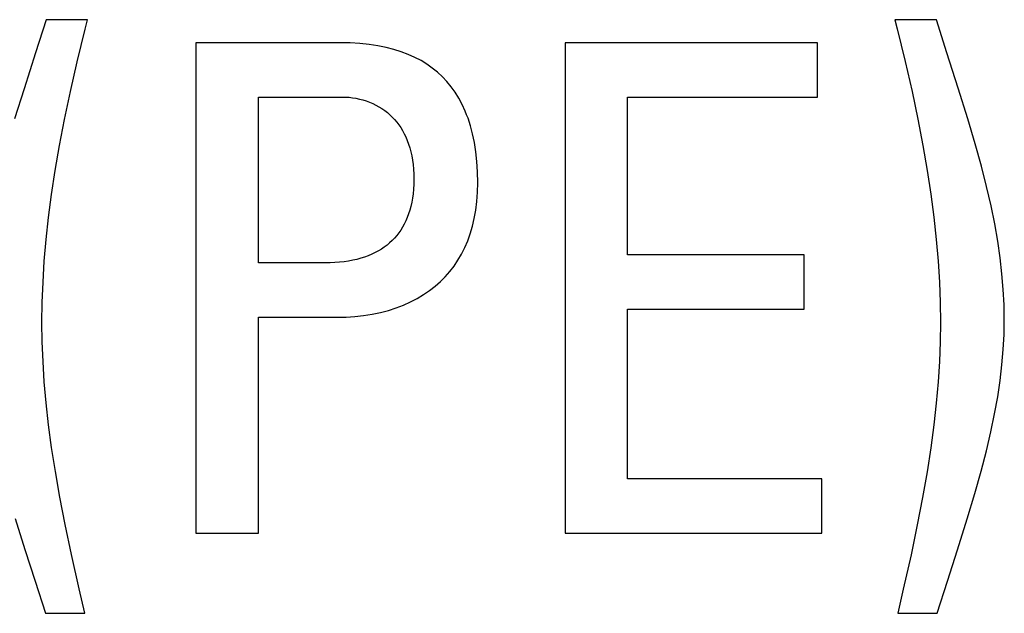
# Model space of a CAD drawing. Header units: millimetres. Extents: x -71 to 747, y -184 to 606.
# Tile 38 of 97: x 251.75 to 255.07, y 208.5 to 210.5. Entities that reach past the tile are written whole.
import ezdxf

# ---------------------------------------------------------------- set-up
doc = ezdxf.new("R2010")
doc.units = ezdxf.units.MM
doc.header["$LTSCALE"] = 30.734
doc.layers.get('0').update_dxf_attribs({"linetype": 'CONTINUOUS'})

msp = doc.modelspace()

# ---------------------------------------------------------------- linework, layer by layer
at = {"color": 7}
for p, q in [((251.8346, 210.503), (251.7993, 210.3915)), ((251.9745, 210.503), (251.8346, 210.503)), ((251.9664, 210.4708), (251.9745, 210.503)), ((254.8413, 210.503), (254.7014, 210.503)), ((254.7014, 210.503), (254.7092, 210.4722)), ((254.8766, 210.3913), (254.8413, 210.503)), ((251.9396, 210.3608), (251.9664, 210.4708)), ((254.7092, 210.4722), (254.736, 210.3619)), ((252.8313, 210.425), (252.3405, 210.425)), ((252.3405, 210.425), (252.3405, 208.7694)), ((252.8611, 210.4245), (252.8313, 210.425)), ((252.8942, 210.4226), (252.8611, 210.4245)), ((252.9256, 210.4194), (252.8942, 210.4226)), ((252.9551, 210.415), (252.9256, 210.4194)), ((252.9831, 210.4094), (252.9551, 210.415)), ((254.4401, 210.425), (253.5871, 210.425)), ((253.5871, 210.425), (253.5871, 208.7694)), ((254.4401, 210.2416), (254.4401, 210.425)), ((251.7993, 210.3915), (251.7604, 210.2701)), ((253.0094, 210.4027), (252.9831, 210.4094)), ((253.0343, 210.3948), (253.0094, 210.4027)), ((253.0578, 210.3859), (253.0343, 210.3948)), ((253.0799, 210.3759), (253.0578, 210.3859)), ((254.9151, 210.2715), (254.8766, 210.3913)), ((251.9167, 210.2602), (251.9396, 210.3608)), ((253.1008, 210.3649), (253.0799, 210.3759)), ((253.1205, 210.3528), (253.1008, 210.3649)), ((253.139, 210.3398), (253.1205, 210.3528)), ((254.736, 210.3619), (254.7589, 210.2611)), ((253.1564, 210.3256), (253.139, 210.3398)), ((253.1728, 210.3105), (253.1564, 210.3256)), ((253.1882, 210.2941), (253.1728, 210.3105)), ((253.2025, 210.2767), (253.1882, 210.2941)), ((251.7604, 210.2701), (251.7283, 210.1678)), ((251.897, 210.1664), (251.9167, 210.2602)), ((253.2159, 210.258), (253.2025, 210.2767)), ((253.2283, 210.2381), (253.2159, 210.258)), ((254.7589, 210.2611), (254.7787, 210.1672)), ((254.9473, 210.1688), (254.9151, 210.2715)), ((252.5515, 210.2416), (252.8427, 210.2416)), ((252.5515, 209.682), (252.5515, 210.2416)), ((252.8427, 210.2416), (252.8476, 210.2415)), ((252.8476, 210.2415), (252.8579, 210.2409)), ((252.8579, 210.2409), (252.8691, 210.2396)), ((252.8691, 210.2396), (252.8808, 210.2377)), ((252.8808, 210.2377), (252.8926, 210.2352)), ((252.8926, 210.2352), (252.9044, 210.2321)), ((252.9044, 210.2321), (252.9159, 210.2285)), ((252.9159, 210.2285), (252.9272, 210.2244)), ((252.9272, 210.2244), (252.9381, 210.2197)), ((252.9381, 210.2197), (252.9487, 210.2146)), ((252.9487, 210.2146), (252.9589, 210.209)), ((253.2397, 210.2169), (253.2283, 210.2381)), ((253.2501, 210.1942), (253.2397, 210.2169)), ((253.798, 210.2416), (254.4401, 210.2416)), ((253.798, 209.7096), (253.798, 210.2416)), ((252.9589, 210.209), (252.9687, 210.203)), ((252.9687, 210.203), (252.9781, 210.1965)), ((252.9781, 210.1965), (252.9871, 210.1896)), ((252.9871, 210.1896), (252.9957, 210.1822)), ((252.9957, 210.1822), (253.0039, 210.1744)), ((253.2549, 210.1823), (253.2501, 210.1942)), ((253.2595, 210.17), (253.2549, 210.1823)), ((251.88, 210.078), (251.897, 210.1664)), ((253.0039, 210.1744), (253.0116, 210.1662)), ((253.0116, 210.1662), (253.019, 210.1575)), ((253.019, 210.1575), (253.026, 210.1484)), ((253.026, 210.1484), (253.0325, 210.1388)), ((253.2678, 210.1444), (253.2595, 210.17)), ((253.2749, 210.1171), (253.2678, 210.1444)), ((254.7787, 210.1672), (254.7958, 210.0787)), ((254.9725, 210.0838), (254.9473, 210.1688)), ((253.0325, 210.1388), (253.0386, 210.1287)), ((253.0386, 210.1287), (253.0444, 210.1181)), ((253.0444, 210.1181), (253.0497, 210.1071)), ((253.281, 210.088), (253.2749, 210.1171)), ((251.8655, 209.9938), (251.88, 210.078)), ((253.0497, 210.1071), (253.0545, 210.0955)), ((253.0545, 210.0955), (253.0589, 210.0833)), ((253.0589, 210.0833), (253.0629, 210.0706)), ((253.2858, 210.0572), (253.281, 210.088)), ((254.7958, 210.0787), (254.8103, 209.9944)), ((254.9934, 210.0085), (254.9725, 210.0838)), ((253.0629, 210.0706), (253.0664, 210.0574)), ((253.0664, 210.0574), (253.0694, 210.0435)), ((253.2893, 210.0244), (253.2858, 210.0572)), ((253.0694, 210.0435), (253.072, 210.0289)), ((253.072, 210.0289), (253.0739, 210.0138)), ((253.0739, 210.0138), (253.0754, 209.9979)), ((253.2915, 209.9896), (253.2893, 210.0244)), ((251.8532, 209.9132), (251.8655, 209.9938)), ((253.0754, 209.9979), (253.0763, 209.9814)), ((253.0763, 209.9814), (253.0766, 209.9641)), ((253.2922, 209.9527), (253.2915, 209.9896)), ((254.8103, 209.9944), (254.8226, 209.9137)), ((255.011, 209.9395), (254.9934, 210.0085)), ((253.0763, 209.9472), (253.0754, 209.931)), ((253.0766, 209.9641), (253.0763, 209.9472)), ((253.2914, 209.9203), (253.2922, 209.9527)), ((251.843, 209.8356), (251.8532, 209.9132)), ((253.074, 209.9154), (253.072, 209.9006)), ((253.0754, 209.931), (253.074, 209.9154)), ((253.2892, 209.8894), (253.2914, 209.9203)), ((254.8226, 209.9137), (254.8328, 209.8359)), ((255.0258, 209.8751), (255.011, 209.9395)), ((253.0694, 209.8864), (253.0664, 209.8728)), ((253.072, 209.9006), (253.0694, 209.8864)), ((253.2856, 209.86), (253.2892, 209.8894)), ((253.0589, 209.8473), (253.0545, 209.8354)), ((253.0629, 209.8597), (253.0589, 209.8473)), ((253.0664, 209.8728), (253.0629, 209.8597)), ((253.2807, 209.8321), (253.2856, 209.86)), ((255.0382, 209.814), (255.0258, 209.8751)), ((251.8349, 209.7605), (251.843, 209.8356)), ((253.0443, 209.8132), (253.0385, 209.8028)), ((253.0496, 209.824), (253.0443, 209.8132)), ((253.0545, 209.8354), (253.0496, 209.824)), ((253.2745, 209.8055), (253.2807, 209.8321)), ((254.8328, 209.8359), (254.841, 209.7608)), ((255.0484, 209.7556), (255.0382, 209.814)), ((253.0257, 209.7834), (253.0187, 209.7743)), ((253.0323, 209.7928), (253.0257, 209.7834)), ((253.0385, 209.8028), (253.0323, 209.7928)), ((253.2584, 209.7562), (253.2671, 209.7802)), ((253.2671, 209.7802), (253.2745, 209.8055)), ((251.8287, 209.6877), (251.8349, 209.7605)), ((252.9949, 209.7497), (252.986, 209.7423)), ((253.0032, 209.7575), (252.9949, 209.7497)), ((253.0112, 209.7657), (253.0032, 209.7575)), ((253.0187, 209.7743), (253.0112, 209.7657)), ((253.2486, 209.7334), (253.2584, 209.7562)), ((254.841, 209.7608), (254.8472, 209.6879)), ((255.0565, 209.6994), (255.0484, 209.7556)), ((252.9459, 209.7166), (252.9346, 209.7112)), ((252.9567, 209.7224), (252.9459, 209.7166)), ((252.9669, 209.7286), (252.9567, 209.7224)), ((252.9767, 209.7353), (252.9669, 209.7286)), ((252.986, 209.7423), (252.9767, 209.7353)), ((253.2377, 209.7116), (253.2486, 209.7334)), ((251.8243, 209.6169), (251.8287, 209.6877)), ((252.7831, 209.682), (252.5515, 209.682)), ((252.7943, 209.6821), (252.7831, 209.682)), ((252.8101, 209.6827), (252.7943, 209.6821)), ((252.8258, 209.6839), (252.8101, 209.6827)), ((252.8411, 209.6856), (252.8258, 209.6839)), ((252.856, 209.6879), (252.8411, 209.6856)), ((252.8704, 209.6906), (252.856, 209.6879)), ((252.8843, 209.6938), (252.8704, 209.6906)), ((252.8977, 209.6975), (252.8843, 209.6938)), ((252.9105, 209.7016), (252.8977, 209.6975)), ((252.9228, 209.7062), (252.9105, 209.7016)), ((252.9346, 209.7112), (252.9228, 209.7062)), ((253.2125, 209.6714), (253.2256, 209.691)), ((253.2256, 209.691), (253.2377, 209.7116)), ((254.3942, 209.7096), (253.798, 209.7096)), ((254.3942, 209.5261), (254.3942, 209.7096)), ((254.8472, 209.6879), (254.8516, 209.617)), ((255.0628, 209.645), (255.0565, 209.6994)), ((253.1827, 209.6353), (253.1982, 209.6529)), ((253.1982, 209.6529), (253.2125, 209.6714)), ((251.8217, 209.5478), (251.8243, 209.6169)), ((253.1484, 209.6031), (253.1661, 209.6187)), ((253.1661, 209.6187), (253.1827, 209.6353)), ((254.8516, 209.617), (254.8542, 209.5478)), ((255.0671, 209.592), (255.0628, 209.645)), ((253.1094, 209.5747), (253.1295, 209.5884)), ((253.1295, 209.5884), (253.1484, 209.6031)), ((255.0697, 209.5402), (255.0671, 209.592)), ((251.8208, 209.4803), (251.8217, 209.5478)), ((253.0418, 209.5396), (253.0656, 209.5502)), ((253.0656, 209.5502), (253.0881, 209.5619)), ((253.0881, 209.5619), (253.1094, 209.5747)), ((254.8542, 209.5478), (254.8551, 209.4803)), ((252.9356, 209.5084), (252.9637, 209.5144)), ((252.9637, 209.5144), (252.9909, 209.5216)), ((252.9909, 209.5216), (253.0169, 209.53)), ((253.0169, 209.53), (253.0418, 209.5396)), ((253.798, 209.5261), (254.3942, 209.5261)), ((253.798, 208.9529), (253.798, 209.5261)), ((255.0706, 209.4894), (255.0697, 209.5402)), ((251.8217, 209.4155), (251.8208, 209.4803)), ((252.5515, 209.4986), (252.829, 209.4986)), ((252.5515, 208.7694), (252.5515, 209.4986)), ((252.829, 209.4986), (252.8483, 209.4989)), ((252.8483, 209.4989), (252.8776, 209.5006)), ((252.8776, 209.5006), (252.9068, 209.5038)), ((252.9068, 209.5038), (252.9356, 209.5084)), ((254.8551, 209.4803), (254.8542, 209.4154)), ((255.0697, 209.4402), (255.0706, 209.4894)), ((251.8243, 209.3488), (251.8217, 209.4155)), ((254.8542, 209.4154), (254.8516, 209.3487)), ((255.0671, 209.3899), (255.0697, 209.4402)), ((255.0627, 209.3381), (255.0671, 209.3899)), ((251.8287, 209.2801), (251.8243, 209.3488)), ((254.8516, 209.3487), (254.8472, 209.2799)), ((255.0565, 209.2848), (255.0627, 209.3381)), ((251.8349, 209.2091), (251.8287, 209.2801)), ((254.8472, 209.2799), (254.841, 209.2088)), ((255.0483, 209.2296), (255.0565, 209.2848)), ((255.038, 209.172), (255.0483, 209.2296)), ((251.8431, 209.1352), (251.8349, 209.2091)), ((254.841, 209.2088), (254.8327, 209.1349)), ((255.0255, 209.1116), (255.038, 209.172)), ((251.8535, 209.0581), (251.8431, 209.1352)), ((254.8327, 209.1349), (254.8224, 209.0577)), ((255.0105, 209.0476), (255.0255, 209.1116)), ((251.866, 208.9771), (251.8535, 209.0581)), ((254.8224, 209.0577), (254.8098, 208.9765)), ((254.9927, 208.9788), (255.0105, 209.0476)), ((251.881, 208.891), (251.866, 208.9771)), ((254.4539, 208.9529), (253.798, 208.9529)), ((254.4539, 208.7694), (254.4539, 208.9529)), ((254.8098, 208.9765), (254.7947, 208.8903)), ((254.9714, 208.9035), (254.9927, 208.9788)), ((251.8989, 208.7985), (251.881, 208.891)), ((254.7947, 208.8903), (254.7768, 208.7977)), ((254.9456, 208.818), (254.9714, 208.9035)), ((251.73, 208.8189), (251.7631, 208.7146)), ((254.9124, 208.7132), (254.9456, 208.818)), ((251.9202, 208.697), (251.8989, 208.7985)), ((254.7768, 208.7977), (254.7555, 208.6959)), ((252.3405, 208.7694), (252.5515, 208.7694)), ((253.5871, 208.7694), (254.4539, 208.7694)), ((251.7631, 208.7146), (251.7977, 208.6073)), ((251.946, 208.5815), (251.9202, 208.697)), ((254.7555, 208.6959), (254.7296, 208.5802)), ((254.8782, 208.6075), (254.9124, 208.7132)), ((251.7977, 208.6073), (251.8323, 208.4989)), ((254.8436, 208.4989), (254.8782, 208.6075)), ((251.9653, 208.4989), (251.946, 208.5815)), ((254.7296, 208.5802), (254.7106, 208.4989)), ((251.8323, 208.4989), (251.9653, 208.4989)), ((254.7106, 208.4989), (254.8436, 208.4989))]:
    msp.add_line(p, q, dxfattribs=at)

doc.saveas('drawing.dxf')
